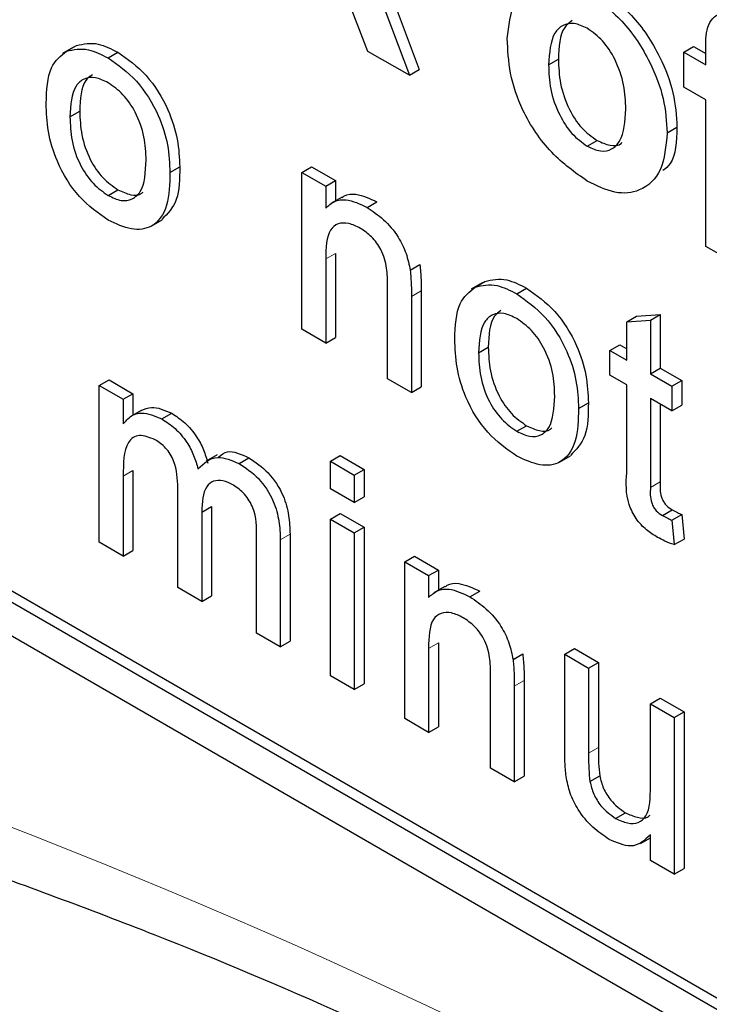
# Paper-space layout 'Blatt2' of a CAD drawing. Header units: millimetres. Extents: x 5 to 418, y 2 to 292.
# Tile 16 of 87: x 143.234 to 144.232, y 152.566 to 153.991. Entities that reach past the tile are written whole.
import ezdxf

# ---------------------------------------------------------------- set-up
doc = ezdxf.new("R2010")
doc.units = ezdxf.units.MM

psp = doc.layouts.new('Blatt2')

# ---------------------------------------------------------------- linework, layer by layer
at = {"color": 7, "linetype": 'Continuous', "lineweight": 25}
for p, q in [((140.9145, 154.4315), (147.9856, 150.3495)), ((143.7188, 154.121), (143.7979, 153.9102)), ((143.7329, 154.1292), (143.812, 153.9183)), ((143.738, 153.9447), (143.6809, 154.0938)), ((143.312, 153.951), (143.2961, 153.9418)), ((143.3019, 153.945), (143.3161, 153.9532)), ((144.1948, 153.9436), (144.2089, 153.9518)), ((144.2089, 153.9518), (144.2267, 153.9415)), ((143.3621, 153.9352), (143.3762, 153.9434)), ((143.7979, 153.9102), (143.738, 153.9447)), ((144.1948, 153.9436), (144.2267, 153.9252)), ((144.1948, 153.8929), (144.1948, 153.9436)), ((144.2267, 153.9252), (144.2267, 153.9441)), ((143.9993, 153.9252), (144.0134, 153.9333)), ((143.7979, 153.9102), (143.812, 153.9183)), ((144.2267, 153.8745), (144.1948, 153.8929)), ((144.2267, 153.6626), (144.2267, 153.8745)), ((143.3068, 153.8499), (143.321, 153.858)), ((144.1708, 153.8269), (144.185, 153.835)), ((144.0553, 153.8076), (144.0694, 153.8158)), ((143.4515, 153.7694), (143.4657, 153.7775)), ((143.6424, 153.7694), (143.6565, 153.7776)), ((143.6424, 153.5427), (143.6424, 153.7694)), ((143.6424, 153.7694), (143.6768, 153.7495)), ((143.6565, 153.7776), (143.691, 153.7577)), ((143.6768, 153.7495), (143.691, 153.7577)), ((143.6768, 153.7495), (143.6768, 153.7179)), ((143.691, 153.7577), (143.691, 153.7285)), ((143.3621, 153.7363), (143.3762, 153.7445)), ((143.7004, 153.7339), (143.6844, 153.7247)), ((143.7366, 153.719), (143.7508, 153.7271)), ((143.4242, 153.6918), (143.4401, 153.701)), ((143.691, 153.6525), (143.691, 153.5309)), ((144.2865, 153.6281), (144.2267, 153.6626)), ((143.6768, 153.6444), (143.6768, 153.5228)), ((143.7991, 153.6281), (143.8132, 153.6363)), ((143.9031, 153.6097), (143.8872, 153.6005)), ((143.8931, 153.6037), (143.9072, 153.6119)), ((143.7664, 153.4711), (143.7664, 153.6065)), ((143.815, 153.5981), (143.815, 153.4594)), ((143.9532, 153.594), (143.9674, 153.6021)), ((143.8008, 153.5899), (143.8008, 153.4512)), ((144.1264, 153.5615), (144.1608, 153.5643)), ((144.1467, 153.5561), (144.1608, 153.5643)), ((144.1608, 153.5643), (144.1608, 153.4864)), ((144.1123, 153.5534), (144.1264, 153.5615)), ((144.1123, 153.5534), (144.1467, 153.5561)), ((144.1123, 153.4982), (144.1123, 153.5534)), ((144.1467, 153.5561), (144.1467, 153.4783)), ((143.6768, 153.5228), (143.6424, 153.5427)), ((143.6768, 153.5228), (143.691, 153.5309)), ((143.898, 153.5086), (143.9121, 153.5168)), ((144.0881, 153.5121), (144.1023, 153.5202)), ((144.0881, 153.4763), (144.0881, 153.5121)), ((144.0881, 153.5121), (144.1123, 153.4982)), ((144.1023, 153.5202), (144.1123, 153.5145)), ((144.1467, 153.4783), (144.1608, 153.4864)), ((144.1608, 153.4864), (144.1919, 153.4685)), ((143.3493, 153.4612), (143.3634, 153.4694)), ((143.3634, 153.4694), (143.3979, 153.4495)), ((143.8008, 153.4512), (143.7664, 153.4711)), ((144.1123, 153.4624), (144.0881, 153.4763)), ((144.1467, 153.4783), (144.1777, 153.4604)), ((144.1777, 153.4604), (144.1919, 153.4685)), ((144.1919, 153.4685), (144.1919, 153.4327)), ((143.3493, 153.2345), (143.3493, 153.4612)), ((143.3493, 153.4612), (143.3838, 153.4414)), ((143.8008, 153.4512), (143.815, 153.4594)), ((144.1123, 153.3351), (144.1123, 153.4624)), ((144.1777, 153.4604), (144.1777, 153.4246)), ((142.7388, 153.4437), (147.9997, 150.4067)), ((143.3838, 153.4414), (143.3979, 153.4495)), ((143.3838, 153.4414), (143.3838, 153.406)), ((143.3979, 153.4495), (143.3979, 153.4184)), ((144.0427, 153.4281), (144.0568, 153.4363)), ((144.1777, 153.4246), (144.1467, 153.4425)), ((144.1467, 153.4425), (144.1467, 153.3138)), ((142.7247, 153.4355), (147.9856, 150.3985)), ((143.4096, 153.4252), (143.3937, 153.416)), ((144.1608, 153.4343), (144.1608, 153.322)), ((144.1777, 153.4246), (144.1919, 153.4327)), ((143.4398, 153.413), (143.454, 153.4211)), ((143.9532, 153.3951), (143.9674, 153.4032)), ((143.5197, 153.3609), (143.5038, 153.3517)), ((143.5516, 153.3484), (143.5657, 153.3566)), ((143.6837, 153.3517), (143.6979, 153.3599)), ((143.6837, 153.3119), (143.6837, 153.3517)), ((143.6837, 153.3517), (143.7182, 153.3318)), ((143.6979, 153.3599), (143.7323, 153.34)), ((144.0153, 153.3505), (144.0312, 153.3597)), ((143.3979, 153.3383), (143.3979, 153.2228)), ((143.7182, 153.3318), (143.7323, 153.34)), ((143.7323, 153.34), (143.7323, 153.3002)), ((143.3838, 153.3301), (143.3838, 153.2146)), ((143.7182, 153.3318), (143.7182, 153.2921)), ((143.463, 153.1689), (143.463, 153.3135)), ((143.7182, 153.2921), (143.6837, 153.3119)), ((143.7182, 153.2921), (143.7323, 153.3002)), ((143.4974, 153.2783), (143.5116, 153.2865)), ((143.5116, 153.2865), (143.5116, 153.1571)), ((144.1642, 153.2732), (144.1783, 153.2814)), ((143.4974, 153.2783), (143.4974, 153.149)), ((143.6837, 153.2682), (143.6979, 153.2764)), ((143.6837, 153.2682), (143.7182, 153.2483)), ((143.6837, 153.0414), (143.6837, 153.2682)), ((143.6979, 153.2764), (143.7323, 153.2565)), ((144.1777, 153.2664), (144.1919, 153.2746)), ((144.1777, 153.2664), (144.1812, 153.2311)), ((144.1919, 153.2746), (144.1953, 153.2392)), ((143.7182, 153.2483), (143.7323, 153.2565)), ((143.7323, 153.2565), (143.7323, 153.0297)), ((143.5767, 153.1032), (143.5767, 153.2435)), ((143.6111, 153.2382), (143.6111, 153.0834)), ((143.6253, 153.2464), (143.6253, 153.0915)), ((143.7182, 153.2483), (143.7182, 153.0216)), ((144.1812, 153.2311), (144.1953, 153.2392)), ((143.3838, 153.2146), (143.3493, 153.2345)), ((143.3838, 153.2146), (143.3979, 153.2228)), ((143.7912, 153.2061), (143.8053, 153.2143)), ((143.8053, 153.2143), (143.8398, 153.1944)), ((143.7912, 152.9794), (143.7912, 153.2061)), ((143.7912, 153.2061), (143.8256, 153.1863)), ((143.8256, 153.1863), (143.8398, 153.1944)), ((143.8398, 153.1944), (143.8398, 153.1652)), ((143.8256, 153.1863), (143.8256, 153.1546)), ((143.4974, 153.149), (143.463, 153.1689)), ((143.8492, 153.1706), (143.8333, 153.1614)), ((143.4974, 153.149), (143.5116, 153.1571)), ((143.8854, 153.1557), (143.8996, 153.1639)), ((143.6111, 153.0834), (143.5767, 153.1032)), ((143.6111, 153.0834), (143.6253, 153.0915)), ((143.8256, 153.0811), (143.8256, 152.9595)), ((143.8398, 153.0892), (143.8398, 152.9677)), ((144.0227, 153.0725), (144.0368, 153.0807)), ((144.0368, 153.0807), (144.0713, 153.0608)), ((143.9479, 153.0648), (143.962, 153.073)), ((144.0227, 152.9327), (144.0227, 153.0725)), ((144.0227, 153.0725), (144.0571, 153.0526)), ((144.0571, 153.0526), (144.0713, 153.0608)), ((144.0571, 153.0526), (144.0571, 152.9293)), ((144.0713, 153.0608), (144.0713, 152.9375)), ((143.7182, 153.0216), (143.6837, 153.0414)), ((143.9152, 152.9078), (143.9152, 153.0432)), ((143.7182, 153.0216), (143.7323, 153.0297)), ((143.9497, 153.0266), (143.9497, 152.8879)), ((143.9638, 153.0348), (143.9638, 152.8961)), ((144.1467, 153.0009), (144.1608, 153.0091)), ((144.1608, 153.0091), (144.1953, 152.9892)), ((144.1467, 152.8818), (144.1467, 153.0009)), ((144.1467, 153.0009), (144.1812, 152.981)), ((144.1812, 152.981), (144.1953, 152.9892)), ((144.1812, 152.981), (144.1812, 152.7543)), ((144.1953, 152.9892), (144.1953, 152.7624)), ((143.8256, 152.9595), (143.7912, 152.9794)), ((143.8256, 152.9595), (143.8398, 152.9677)), ((143.9497, 152.8879), (143.9152, 152.9078)), ((143.9497, 152.8879), (143.9638, 152.8961)), ((144.0591, 152.8884), (144.0733, 152.8965)), ((144.0963, 152.8351), (144.1104, 152.8433)), ((144.1467, 152.7742), (144.1467, 152.8112)), ((144.1324, 152.7987), (144.1467, 152.807)), ((144.1812, 152.7543), (144.1467, 152.7742)), ((144.1812, 152.7543), (144.1953, 152.7624))]:
    psp.add_line(p, q, dxfattribs=at)
at = {"color": 7, "linetype": 'Continuous', "lineweight": 18}
for p, q in [((143.6768, 153.6444), (143.691, 153.6525)), ((143.8008, 153.5899), (143.815, 153.5981)), ((143.3838, 153.3301), (143.3979, 153.3383)), ((144.1467, 153.3138), (144.1608, 153.322)), ((143.6111, 153.2382), (143.6253, 153.2464)), ((143.8256, 153.0811), (143.8398, 153.0892)), ((143.9497, 153.0266), (143.9638, 153.0348)), ((144.0571, 152.9293), (144.0713, 152.9375))]:
    psp.add_line(p, q, dxfattribs=at)
psp.add_arc((139.7494, 143.908), 9.567, 50.30384, 69.70154, dxfattribs=at)
at = {"color": 7, "linetype": 'Continuous', "lineweight": 25}
for points, knots in [([(143.9395, 153.9634), (143.9416, 153.9817), (143.9459, 154.0184), (143.9755, 154.0469), (144.0149, 154.0482), (144.0416, 154.0353), (144.055, 154.0289)], [0, 0, 0, 0, 0.27995, 0.559147, 0.779424, 1, 1, 1, 1]), ([(144.0691, 154.0371), (144.0864, 154.0251), (144.1211, 154.0011), (144.1599, 153.942), (144.182, 153.8838), (144.184, 153.8513), (144.185, 153.835)], [0, 0, 0, 0, 0.279785, 0.559124, 0.779388, 1, 1, 1, 1]), ([(144.055, 154.0289), (144.0723, 154.0169), (144.107, 153.9929), (144.1457, 153.9339), (144.1678, 153.8757), (144.1698, 153.8431), (144.1708, 153.8269)], [0, 0, 0, 0, 0.279785, 0.559124, 0.779388, 1, 1, 1, 1]), ([(144.2267, 153.9441), (144.2266, 153.9568), (144.2266, 153.9818), (144.2443, 154.0027), (144.2708, 153.9995), (144.2878, 153.9907), (144.2963, 153.9863)], [0, 0, 0, 0, 0.281801, 0.55777, 0.778465, 1, 1, 1, 1]), ([(144.0553, 153.9781), (144.0488, 153.9811), (144.0358, 153.9871), (144.0194, 153.9833), (144.002, 153.9672), (144.0004, 153.9425), (143.9993, 153.9252)], [0, 0, 0, 0, 0.186985, 0.373878, 0.561022, 1, 1, 1, 1]), ([(144.0332, 153.9892), (144.0293, 153.9862), (144.0155, 153.9756), (144.0143, 153.9511), (144.0134, 153.9333)], [0, 0, 0, 0, 0.278205, 1, 1, 1, 1]), ([(144.111, 153.8612), (144.1105, 153.8726), (144.1096, 153.8955), (144.0977, 153.931), (144.0781, 153.9617), (144.0629, 153.9726), (144.0553, 153.9781)], [0, 0, 0, 0, 0.2810434, 0.5605532, 0.7804199, 1, 1, 1, 1]), ([(144.0553, 153.7569), (144.0377, 153.7694), (144.0025, 153.7943), (143.9612, 153.8541), (143.9418, 153.914), (143.9402, 153.9469), (143.9395, 153.9634)], [0, 0, 0, 0, 0.280145, 0.558899, 0.779053, 1, 1, 1, 1]), ([(143.3019, 153.945), (143.3121, 153.9473), (143.3304, 153.9514), (143.3524, 153.9401), (143.3621, 153.9352)], [0, 0, 0, 0, 0.559033, 1, 1, 1, 1]), ([(143.3161, 153.9532), (143.3263, 153.9554), (143.3445, 153.9595), (143.3665, 153.9483), (143.3762, 153.9434)], [0, 0, 0, 0, 0.559033, 1, 1, 1, 1]), ([(143.2724, 153.8696), (143.2732, 153.8887), (143.2745, 153.9226), (143.2936, 153.9382), (143.3019, 153.945)], [0, 0, 0, 0, 0.560963, 1, 1, 1, 1]), ([(143.3621, 153.9352), (143.3762, 153.9253), (143.4044, 153.9054), (143.4351, 153.8559), (143.4498, 153.8087), (143.4509, 153.7825), (143.4515, 153.7694)], [0, 0, 0, 0, 0.279556, 0.5586, 0.778991, 1, 1, 1, 1]), ([(143.3762, 153.9434), (143.3903, 153.9334), (143.4185, 153.9136), (143.4492, 153.864), (143.4639, 153.8168), (143.4651, 153.7907), (143.4657, 153.7775)], [0, 0, 0, 0, 0.279556, 0.5586, 0.778991, 1, 1, 1, 1]), ([(143.9993, 153.9252), (143.9997, 153.9137), (144.0006, 153.8907), (144.0126, 153.855), (144.0323, 153.8241), (144.0476, 153.8131), (144.0553, 153.8076)], [0, 0, 0, 0, 0.2810154, 0.5604643, 0.7803935, 1, 1, 1, 1]), ([(144.0134, 153.9333), (144.0139, 153.9218), (144.0148, 153.8989), (144.0267, 153.8631), (144.0464, 153.8323), (144.0618, 153.8213), (144.0694, 153.8158)], [0, 0, 0, 0, 0.2810154, 0.5604643, 0.7803935, 1, 1, 1, 1]), ([(143.3621, 153.8994), (143.3558, 153.9024), (143.3431, 153.9084), (143.3267, 153.9061), (143.3093, 153.891), (143.3078, 153.8668), (143.3068, 153.8499)], [0, 0, 0, 0, 0.187137, 0.374025, 0.561097, 1, 1, 1, 1]), ([(143.3392, 153.9109), (143.3358, 153.9085), (143.3225, 153.899), (143.3216, 153.8755), (143.321, 153.858)], [0, 0, 0, 0, 0.254643, 1, 1, 1, 1]), ([(143.4171, 153.7874), (143.4167, 153.7985), (143.4158, 153.8205), (143.4037, 153.855), (143.3841, 153.8839), (143.3694, 153.8942), (143.3621, 153.8994)], [0, 0, 0, 0, 0.281064, 0.560316, 0.780174, 1, 1, 1, 1]), ([(143.3621, 153.7005), (143.3477, 153.7106), (143.3189, 153.7307), (143.2876, 153.7817), (143.274, 153.8297), (143.2729, 153.8563), (143.2724, 153.8696)], [0, 0, 0, 0, 0.279616, 0.558371, 0.778858, 1, 1, 1, 1]), ([(143.3068, 153.8499), (143.3073, 153.8387), (143.3081, 153.8164), (143.3197, 153.7813), (143.3397, 153.752), (143.3546, 153.7415), (143.3621, 153.7363)], [0, 0, 0, 0, 0.281129, 0.560384, 0.780159, 1, 1, 1, 1]), ([(143.321, 153.858), (143.3214, 153.8468), (143.3222, 153.8246), (143.3338, 153.7895), (143.3539, 153.7602), (143.3688, 153.7497), (143.3762, 153.7445)], [0, 0, 0, 0, 0.281129, 0.560384, 0.780159, 1, 1, 1, 1]), ([(144.0553, 153.8076), (144.0618, 153.8046), (144.0748, 153.7986), (144.0912, 153.8024), (144.1084, 153.819), (144.1099, 153.8438), (144.111, 153.8612)], [0, 0, 0, 0, 0.18693, 0.373819, 0.560978, 1, 1, 1, 1]), ([(144.185, 153.835), (144.1843, 153.8146), (144.1834, 153.7873), (144.1685, 153.7752), (144.1648, 153.7722)], [0, 0, 0, 0, 0.746792, 1, 1, 1, 1]), ([(144.1708, 153.8269), (144.1691, 153.8078), (144.1657, 153.7697), (144.135, 153.7417), (144.0962, 153.7371), (144.069, 153.7503), (144.0553, 153.7569)], [0, 0, 0, 0, 0.279924, 0.559367, 0.779516, 1, 1, 1, 1]), ([(144.0694, 153.8158), (144.0758, 153.8129), (144.0886, 153.8072), (144.1011, 153.8083), (144.1051, 153.8124), (144.1054, 153.8127)], [0, 0, 0, 0, 0.482219, 0.964333, 1, 1, 1, 1]), ([(143.3621, 153.7363), (143.3684, 153.7333), (143.3812, 153.7272), (143.3976, 153.7301), (143.4149, 153.7458), (143.4162, 153.7702), (143.4171, 153.7874)], [0, 0, 0, 0, 0.187044, 0.373945, 0.560983, 1, 1, 1, 1]), ([(143.4515, 153.7694), (143.451, 153.7528), (143.4501, 153.7196), (143.4291, 153.6893), (143.3964, 153.6847), (143.3735, 153.6952), (143.3621, 153.7005)], [0, 0, 0, 0, 0.281033, 0.559513, 0.779602, 1, 1, 1, 1]), ([(143.4657, 153.7775), (143.4655, 153.7605), (143.4651, 153.7271), (143.448, 153.7099), (143.4397, 153.7015)], [0, 0, 0, 0, 0.512915, 1, 1, 1, 1]), ([(143.3762, 153.7445), (143.3825, 153.7416), (143.395, 153.7358), (143.4078, 153.7364), (143.4122, 153.7406), (143.4127, 153.7411)], [0, 0, 0, 0, 0.465388, 0.930416, 1, 1, 1, 1]), ([(143.7007, 153.7333), (143.7018, 153.7341), (143.707, 153.7383), (143.7237, 153.7396), (143.7405, 153.7319), (143.7508, 153.7271)], [0, 0, 0, 0, 0.08724, 0.442807, 1, 1, 1, 1]), ([(143.6768, 153.7179), (143.6809, 153.7216), (143.6889, 153.7289), (143.7093, 153.7319), (143.7263, 153.7239), (143.7366, 153.719)], [0, 0, 0, 0, 0.280554, 0.560815, 1, 1, 1, 1]), ([(143.7366, 153.719), (143.7446, 153.7136), (143.7606, 153.7028), (143.7813, 153.679), (143.7942, 153.6521), (143.7974, 153.6361), (143.7991, 153.6281)], [0, 0, 0, 0, 0.280216, 0.559971, 0.779636, 1, 1, 1, 1]), ([(143.727, 153.6887), (143.7213, 153.6915), (143.7098, 153.697), (143.6942, 153.6965), (143.6777, 153.6831), (143.6772, 153.6603), (143.6768, 153.6444)], [0, 0, 0, 0, 0.1872728, 0.3743615, 0.56054, 1, 1, 1, 1]), ([(143.7664, 153.6065), (143.7663, 153.6145), (143.7662, 153.6305), (143.7592, 153.6566), (143.7434, 153.6776), (143.7325, 153.685), (143.727, 153.6887)], [0, 0, 0, 0, 0.28168, 0.559785, 0.779587, 1, 1, 1, 1]), ([(143.8132, 153.6363), (143.8138, 153.629), (143.815, 153.616), (143.815, 153.6036), (143.815, 153.5981)], [0, 0, 0, 0, 0.5597912, 1, 1, 1, 1]), ([(143.7991, 153.6281), (143.7997, 153.6208), (143.8008, 153.6078), (143.8008, 153.5954), (143.8008, 153.5899)], [0, 0, 0, 0, 0.5597912, 1, 1, 1, 1]), ([(143.8931, 153.6037), (143.9033, 153.606), (143.9215, 153.6101), (143.9435, 153.5989), (143.9532, 153.594)], [0, 0, 0, 0, 0.559033, 1, 1, 1, 1]), ([(143.9072, 153.6119), (143.9174, 153.6142), (143.9356, 153.6183), (143.9576, 153.6071), (143.9674, 153.6021)], [0, 0, 0, 0, 0.559033, 1, 1, 1, 1]), ([(143.8635, 153.5284), (143.8643, 153.5474), (143.8657, 153.5813), (143.8847, 153.5969), (143.8931, 153.6037)], [0, 0, 0, 0, 0.5609635, 1, 1, 1, 1]), ([(143.9532, 153.594), (143.9673, 153.584), (143.9955, 153.5642), (144.0262, 153.5146), (144.0409, 153.4674), (144.0421, 153.4412), (144.0427, 153.4281)], [0, 0, 0, 0, 0.279556, 0.5586, 0.778991, 1, 1, 1, 1]), ([(143.9674, 153.6021), (143.9815, 153.5922), (144.0097, 153.5723), (144.0404, 153.5228), (144.0551, 153.4756), (144.0562, 153.4494), (144.0568, 153.4363)], [0, 0, 0, 0, 0.279556, 0.5586, 0.778991, 1, 1, 1, 1]), ([(143.9532, 153.5581), (143.9469, 153.5612), (143.9343, 153.5672), (143.9178, 153.5649), (143.9004, 153.5497), (143.899, 153.5256), (143.898, 153.5086)], [0, 0, 0, 0, 0.187137, 0.374025, 0.561097, 1, 1, 1, 1]), ([(143.9304, 153.5697), (143.927, 153.5672), (143.9137, 153.5577), (143.9128, 153.5342), (143.9121, 153.5168)], [0, 0, 0, 0, 0.254643, 1, 1, 1, 1]), ([(144.0082, 153.4461), (144.0078, 153.4572), (144.007, 153.4792), (143.9948, 153.5137), (143.9752, 153.5427), (143.9606, 153.553), (143.9532, 153.5581)], [0, 0, 0, 0, 0.281064, 0.560316, 0.780174, 1, 1, 1, 1]), ([(143.9532, 153.3592), (143.9388, 153.3693), (143.91, 153.3895), (143.8787, 153.4404), (143.8652, 153.4884), (143.8641, 153.515), (143.8635, 153.5284)], [0, 0, 0, 0, 0.279616, 0.558371, 0.778858, 1, 1, 1, 1]), ([(143.898, 153.5086), (143.8984, 153.4974), (143.8992, 153.4751), (143.9108, 153.4401), (143.9309, 153.4107), (143.9458, 153.4003), (143.9532, 153.3951)], [0, 0, 0, 0, 0.281129, 0.560384, 0.780159, 1, 1, 1, 1]), ([(143.9121, 153.5168), (143.9125, 153.5056), (143.9134, 153.4833), (143.925, 153.4482), (143.945, 153.4189), (143.9599, 153.4084), (143.9674, 153.4032)], [0, 0, 0, 0, 0.281129, 0.560384, 0.780159, 1, 1, 1, 1]), ([(143.9532, 153.3951), (143.9596, 153.392), (143.9723, 153.386), (143.9888, 153.3888), (144.006, 153.4045), (144.0073, 153.429), (144.0082, 153.4461)], [0, 0, 0, 0, 0.187044, 0.373945, 0.560983, 1, 1, 1, 1]), ([(144.0568, 153.4363), (144.0566, 153.4192), (144.0562, 153.3859), (144.0391, 153.3686), (144.0308, 153.3602)], [0, 0, 0, 0, 0.512915, 1, 1, 1, 1]), ([(143.4096, 153.4252), (143.4145, 153.4273), (143.427, 153.4329), (143.4437, 153.4256), (143.454, 153.4211)], [0, 0, 0, 0, 0.388652, 1, 1, 1, 1]), ([(144.0427, 153.4281), (144.0422, 153.4115), (144.0412, 153.3784), (144.0202, 153.348), (143.9875, 153.3434), (143.9646, 153.354), (143.9532, 153.3592)], [0, 0, 0, 0, 0.281033, 0.559513, 0.779602, 1, 1, 1, 1]), ([(143.3838, 153.406), (143.3874, 153.41), (143.3946, 153.4181), (143.4131, 153.4243), (143.4297, 153.4172), (143.4398, 153.413)], [0, 0, 0, 0, 0.28095, 0.561784, 1, 1, 1, 1]), ([(143.4398, 153.413), (143.4463, 153.4088), (143.4591, 153.4005), (143.4754, 153.3811), (143.4866, 153.3603), (143.4902, 153.3472), (143.492, 153.3407)], [0, 0, 0, 0, 0.280176, 0.559511, 0.779663, 1, 1, 1, 1]), ([(143.454, 153.4211), (143.4604, 153.417), (143.4733, 153.4086), (143.4895, 153.3893), (143.5008, 153.3684), (143.5044, 153.3554), (143.5062, 153.3489)], [0, 0, 0, 0, 0.280176, 0.559511, 0.779663, 1, 1, 1, 1]), ([(143.9674, 153.4032), (143.9736, 153.4003), (143.9862, 153.3945), (143.999, 153.3951), (144.0033, 153.3993), (144.0039, 153.3999)], [0, 0, 0, 0, 0.465388, 0.930416, 1, 1, 1, 1]), ([(143.4299, 153.3829), (143.4221, 153.3861), (143.4103, 153.3909), (143.3976, 153.3868), (143.3843, 153.3719), (143.384, 153.3486), (143.3838, 153.3301)], [0, 0, 0, 0, 0.249225, 0.374862, 0.500555, 1, 1, 1, 1]), ([(143.463, 153.3135), (143.4624, 153.3262), (143.4618, 153.3422), (143.4521, 153.3623), (143.4431, 153.3741), (143.4352, 153.3794), (143.4299, 153.3829)], [0, 0, 0, 0, 0.498516, 0.624134, 0.749636, 1, 1, 1, 1]), ([(143.5215, 153.3578), (143.5256, 153.3611), (143.5367, 153.3702), (143.5545, 153.3619), (143.5657, 153.3566)], [0, 0, 0, 0, 0.3725221, 1, 1, 1, 1]), ([(143.492, 153.3407), (143.5006, 153.3489), (143.5159, 153.3634), (143.5407, 153.353), (143.5516, 153.3484)], [0, 0, 0, 0, 0.560019, 1, 1, 1, 1]), ([(143.5657, 153.3566), (143.5753, 153.3503), (143.5943, 153.3377), (143.616, 153.3044), (143.6243, 153.2727), (143.6249, 153.2552), (143.6253, 153.2464)], [0, 0, 0, 0, 0.280317, 0.558226, 0.778715, 1, 1, 1, 1]), ([(143.5516, 153.3484), (143.5611, 153.3421), (143.5802, 153.3295), (143.6019, 153.2963), (143.6102, 153.2645), (143.6108, 153.247), (143.6111, 153.2382)], [0, 0, 0, 0, 0.280317, 0.558226, 0.778715, 1, 1, 1, 1]), ([(143.5433, 153.3174), (143.5381, 153.3199), (143.5278, 153.325), (143.514, 153.3239), (143.4991, 153.3124), (143.4981, 153.2924), (143.4974, 153.2783)], [0, 0, 0, 0, 0.187283, 0.374334, 0.56118, 1, 1, 1, 1]), ([(144.1569, 153.2417), (144.1515, 153.245), (144.1407, 153.2517), (144.1251, 153.2679), (144.1103, 153.2992), (144.1114, 153.3203), (144.1123, 153.3351)], [0, 0, 0, 0, 0.187433, 0.373821, 0.559462, 1, 1, 1, 1]), ([(143.5767, 153.2435), (143.5769, 153.2568), (143.5772, 153.2735), (143.5666, 153.2948), (143.5573, 153.3076), (143.5489, 153.3135), (143.5433, 153.3174)], [0, 0, 0, 0, 0.4990428, 0.6245681, 0.7503081, 1, 1, 1, 1]), ([(144.1467, 153.3138), (144.1463, 153.3066), (144.1457, 153.2975), (144.1511, 153.2854), (144.1563, 153.2782), (144.161, 153.2752), (144.1642, 153.2732)], [0, 0, 0, 0, 0.499596, 0.625239, 0.750354, 1, 1, 1, 1]), ([(144.1608, 153.322), (144.1604, 153.3147), (144.1599, 153.3057), (144.1652, 153.2936), (144.1704, 153.2864), (144.1752, 153.2834), (144.1783, 153.2814)], [0, 0, 0, 0, 0.499596, 0.625239, 0.750354, 1, 1, 1, 1]), ([(144.1783, 153.2814), (144.1809, 153.28), (144.1854, 153.2776), (144.1899, 153.2755), (144.1919, 153.2746)], [0, 0, 0, 0, 0.5599652, 1, 1, 1, 1]), ([(144.1642, 153.2732), (144.1667, 153.2719), (144.1712, 153.2694), (144.1757, 153.2674), (144.1777, 153.2664)], [0, 0, 0, 0, 0.5599652, 1, 1, 1, 1]), ([(144.1812, 153.2311), (144.1767, 153.2326), (144.1686, 153.2354), (144.1605, 153.2398), (144.1569, 153.2417)], [0, 0, 0, 0, 0.560078, 1, 1, 1, 1]), ([(143.8256, 153.1546), (143.8297, 153.1583), (143.8377, 153.1656), (143.8581, 153.1686), (143.8751, 153.1606), (143.8854, 153.1557)], [0, 0, 0, 0, 0.280554, 0.560815, 1, 1, 1, 1]), ([(143.8496, 153.17), (143.8506, 153.1708), (143.8558, 153.1751), (143.8725, 153.1764), (143.8893, 153.1686), (143.8996, 153.1639)], [0, 0, 0, 0, 0.0872401, 0.4428073, 1, 1, 1, 1]), ([(143.8854, 153.1557), (143.8935, 153.1503), (143.9095, 153.1396), (143.9301, 153.1157), (143.943, 153.0888), (143.9463, 153.0729), (143.9479, 153.0648)], [0, 0, 0, 0, 0.280216, 0.559971, 0.779636, 1, 1, 1, 1]), ([(143.8759, 153.1254), (143.8701, 153.1282), (143.8586, 153.1338), (143.843, 153.1332), (143.8265, 153.1198), (143.826, 153.0971), (143.8256, 153.0811)], [0, 0, 0, 0, 0.187273, 0.374362, 0.56054, 1, 1, 1, 1]), ([(143.9152, 153.0432), (143.9152, 153.0512), (143.9151, 153.0673), (143.908, 153.0933), (143.8923, 153.1143), (143.8813, 153.1217), (143.8759, 153.1254)], [0, 0, 0, 0, 0.28168, 0.559785, 0.779587, 1, 1, 1, 1]), ([(143.962, 153.073), (143.9627, 153.0657), (143.9638, 153.0527), (143.9638, 153.0403), (143.9638, 153.0348)], [0, 0, 0, 0, 0.559791, 1, 1, 1, 1]), ([(143.9479, 153.0648), (143.9485, 153.0576), (143.9496, 153.0445), (143.9497, 153.0321), (143.9497, 153.0266)], [0, 0, 0, 0, 0.559791, 1, 1, 1, 1]), ([(144.0246, 152.8959), (144.0239, 152.903), (144.0227, 152.9155), (144.0227, 152.9275), (144.0227, 152.9327)], [0, 0, 0, 0, 0.559839, 1, 1, 1, 1]), ([(144.0571, 152.9293), (144.0571, 152.9219), (144.0571, 152.9086), (144.0585, 152.8945), (144.0591, 152.8884)], [0, 0, 0, 0, 0.560241, 1, 1, 1, 1]), ([(144.0713, 152.9375), (144.0713, 152.93), (144.0712, 152.9167), (144.0726, 152.9027), (144.0733, 152.8965)], [0, 0, 0, 0, 0.560241, 1, 1, 1, 1]), ([(144.087, 152.8046), (144.079, 152.8101), (144.063, 152.821), (144.0425, 152.8451), (144.0293, 152.8719), (144.0262, 152.8879), (144.0246, 152.8959)], [0, 0, 0, 0, 0.280286, 0.560186, 0.779607, 1, 1, 1, 1]), ([(144.0733, 152.8965), (144.0748, 152.8905), (144.0778, 152.8785), (144.0908, 152.8573), (144.103, 152.8486), (144.1104, 152.8433)], [0, 0, 0, 0, 0.280864, 0.561194, 1, 1, 1, 1]), ([(144.0591, 152.8884), (144.0607, 152.8823), (144.0637, 152.8703), (144.0767, 152.8491), (144.0888, 152.8404), (144.0963, 152.8351)], [0, 0, 0, 0, 0.280864, 0.561194, 1, 1, 1, 1]), ([(144.0963, 152.8351), (144.1021, 152.8324), (144.1139, 152.827), (144.1297, 152.8279), (144.1463, 152.8419), (144.1465, 152.8654), (144.1467, 152.8818)], [0, 0, 0, 0, 0.187111, 0.374253, 0.560834, 1, 1, 1, 1]), ([(144.1104, 152.8433), (144.1162, 152.8407), (144.1278, 152.8355), (144.1407, 152.8348), (144.1452, 152.8391), (144.1461, 152.84)], [0, 0, 0, 0, 0.4402232, 0.8805175, 1, 1, 1, 1]), ([(144.1467, 152.8112), (144.1381, 152.8033), (144.1227, 152.789), (144.0979, 152.7999), (144.087, 152.8046)], [0, 0, 0, 0, 0.559466, 1, 1, 1, 1]), ([(143.1438, 152.7737), (143.2389, 152.739), (143.5155, 152.6382), (143.9803, 152.4296), (144.5369, 152.1315), (145.0944, 151.7808), (145.5411, 151.4607), (145.8001, 151.2553), (145.876, 151.1951)], [0, 0, 0, 0, 0.106109, 0.308603, 0.511101, 0.713584, 0.916095, 1, 1, 1, 1])]:
    psp.add_open_spline(points, degree=3, knots=knots, dxfattribs=at)

doc.saveas('drawing.dxf')
